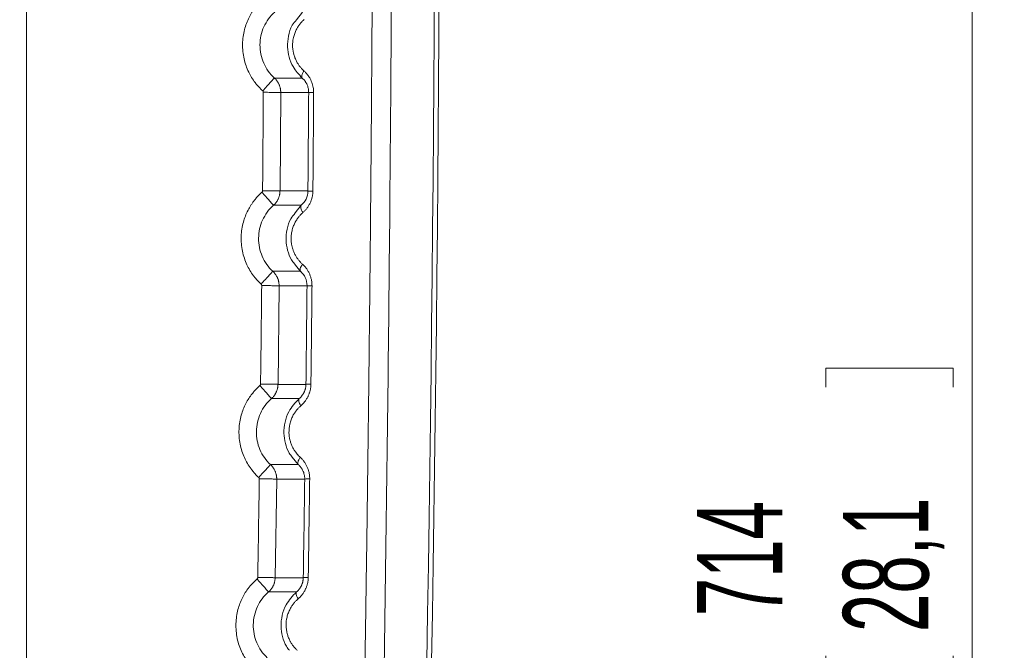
# Model space of a CAD drawing. Header units: millimetres. Extents: x 0 to 594, y 0 to 420.
# Tile 39 of 76: x 155 to 186, y 298 to 318. Entities that reach past the tile are written whole.
import ezdxf

# ---------------------------------------------------------------- set-up
doc = ezdxf.new("R2010")
doc.units = ezdxf.units.MM
doc.styles.add('SLDTEXTSTYLE1', font='TXT', dxfattribs={"width": 0.605})
doc.dimstyles.new('SLDDIMSTYLE1', dxfattribs={"dimtxt": 2.568319, "dimasz": 3.3, "dimexe": 0, "dimexo": 0.0625, "dimgap": 0.64208, "dimtad": 1, "dimdec": 0, "dimlfac": 5, "dimrnd": 1e-09, "dimzin": 12, "dimdsep": 46, "dimtxsty": 'SLDTEXTSTYLE1', "dimsah": 1, "dimcen": 0.09, "dimadec": 0, "dimazin": 3, "dimtfac": 1, "dimtdec": 1, "dimtofl": 0, "dimtmove": 0, "dimatfit": 3, "dimfxl": 1, "dimfrac": 2, "dimtolj": 1, "dimtzin": 12, "dimarcsym": 0})

# ---------------------------------------------------------------- blocks, each defined once
blk = doc.blocks.new('_D_15')
at = {"color": 7, "linetype": 'Continuous', "lineweight": 0}
for p, q in [((107.707, 373.504), (185.665, 373.504)), ((184.665, 230.757), (184.665, 373.504)), ((180.133, 306.296), (180.133, 306.884)), ((180.133, 306.884), (184.077, 306.884)), ((184.077, 306.884), (184.077, 306.296)), ((180.133, 297.966), (180.133, 297.378)), ((184.077, 297.378), (184.077, 297.966)), ((180.133, 297.378), (184.077, 297.378)), ((162.794, 230.757), (185.665, 230.757))]:
    blk.add_line(p, q, dxfattribs=at)
for points in [[(184.665, 373.504), (184.165, 370.204), (185.165, 370.204)], [(184.665, 230.757), (185.165, 234.057), (184.165, 234.057)]]:
    blk.add_solid(points, dxfattribs=at)
at = {"color": 7, "linetype": 'Continuous', "lineweight": 0, "char_height": 2.6458, "attachment_point": 1, "rotation": 90, "style": 'SLDTEXTSTYLE1'}
for s, insert in [('28,1', (180.667, 298.701)), ('714', (176.135, 299.191))]:
    blk.add_mtext(s, dxfattribs=dict(at, insert=insert))

msp = doc.modelspace()

# ---------------------------------------------------------------- linework, layer by layer
at = {"color": 7, "linetype": 'Continuous', "lineweight": 15}
for p, q in [((155.356, 240.902), (155.356, 352.904)), ((163.901, 315.885), (163.039, 315.885)), ((163.213, 312.381), (163.236, 315.439)), ((164.102, 315.439), (163.235, 315.439)), ((163.213, 312.381), (164.078, 312.381)), ((163.011, 311.937), (163.87, 311.937)), ((163.851, 309.889), (162.992, 309.889)), ((163.151, 306.383), (163.186, 309.441)), ((164.051, 309.441), (163.185, 309.441)), ((163.15, 306.383), (164.017, 306.383)), ((162.947, 305.94), (163.807, 305.94)), ((163.78, 303.893), (162.919, 303.893)), ((163.063, 300.385), (163.111, 303.445)), ((163.979, 303.445), (163.11, 303.445)), ((163.063, 300.385), (163.934, 300.385)), ((162.856, 299.942), (163.723, 299.943))]:
    msp.add_line(p, q, dxfattribs=at)
at = {"color": 8, "linetype": 'Continuous', "lineweight": 15}
for p, q in [((163.912, 317.932), (163.725, 317.69)), ((163.869, 311.938), (163.685, 311.698)), ((163.665, 310.124), (163.85, 309.888)), ((163.595, 304.129), (163.78, 303.892))]:
    msp.add_line(p, q, dxfattribs=at)
at = {"color": 7, "linetype": 'Continuous', "lineweight": 15, "flags": 128}
for points in [[(163.87, 311.937), (163.86, 311.922), (163.855, 311.902), (163.855, 311.878), (163.859, 311.85), (163.869, 311.818), (163.883, 311.784), (163.902, 311.749), (163.925, 311.713)], [(163.807, 305.94), (163.797, 305.926), (163.792, 305.907), (163.792, 305.883), (163.797, 305.856), (163.807, 305.825), (163.82, 305.792), (163.839, 305.757), (163.861, 305.721)], [(163.723, 299.943), (163.714, 299.929), (163.709, 299.91), (163.709, 299.887), (163.713, 299.86), (163.722, 299.831), (163.736, 299.798), (163.754, 299.764), (163.775, 299.728)]]:
    msp.add_lwpolyline(points, dxfattribs=at)
at = {"color": 7, "linetype": 'Continuous', "lineweight": 15}
for centre, radius, start, end in [((-1331.993, 324.904), 1500, 357.936906, 1.58813), ((-1331.993, 324.905), 1500.147, 357.936937, 1.58947)]:
    msp.add_arc(centre, radius, start, end, dxfattribs=at)
for points, knots in [([(165.837, 365.729), (165.84, 365.499), (165.848, 365.039), (165.858, 364.349), (165.869, 363.659), (165.879, 362.967), (165.889, 362.275), (165.898, 361.582), (165.908, 360.889), (165.917, 360.195), (165.926, 359.5), (165.935, 358.805), (165.944, 358.109), (165.952, 357.413), (165.96, 356.716), (165.969, 356.018), (165.976, 355.32), (165.984, 354.621), (165.991, 353.922), (165.999, 353.222), (166.005, 352.521), (166.012, 351.82), (166.019, 351.118), (166.025, 350.416), (166.031, 349.713), (166.037, 349.01), (166.043, 348.306), (166.048, 347.601), (166.053, 346.896), (166.058, 346.191), (166.063, 345.485), (166.067, 344.778), (166.072, 344.071), (166.076, 343.363), (166.08, 342.655), (166.083, 341.946), (166.087, 341.237), (166.09, 340.528), (166.093, 339.817), (166.095, 339.107), (166.098, 338.396), (166.1, 337.684), (166.102, 336.972), (166.104, 336.259), (166.105, 335.546), (166.107, 334.833), (166.108, 334.119), (166.109, 333.405), (166.109, 332.69), (166.11, 331.975), (166.11, 331.259), (166.11, 330.543), (166.109, 329.826), (166.109, 329.109), (166.108, 328.392), (166.107, 327.674), (166.105, 326.956), (166.104, 326.237), (166.102, 325.518), (166.1, 324.799), (166.098, 324.079), (166.095, 323.359), (166.092, 322.639), (166.089, 321.918), (166.086, 321.196), (166.083, 320.475), (166.079, 319.753), (166.075, 319.03), (166.071, 318.308), (166.066, 317.585), (166.061, 316.861), (166.056, 316.137), (166.051, 315.413), (166.046, 314.689), (166.04, 313.964), (166.034, 313.239), (166.028, 312.514), (166.021, 311.788), (166.015, 311.062), (166.008, 310.336), (166, 309.61), (165.993, 308.883), (165.985, 308.156), (165.977, 307.429), (165.969, 306.701), (165.961, 305.973), (165.952, 305.245), (165.943, 304.517), (165.934, 303.788), (165.924, 303.059), (165.915, 302.33), (165.905, 301.601), (165.894, 300.871), (165.884, 300.141), (165.873, 299.411), (165.862, 298.681), (165.851, 297.95), (165.84, 297.22), (165.828, 296.489), (165.816, 295.758), (165.804, 295.027), (165.791, 294.295), (165.778, 293.564), (165.765, 292.832), (165.752, 292.1), (165.739, 291.368), (165.725, 290.635), (165.711, 289.903), (165.697, 289.17), (165.682, 288.438), (165.667, 287.705), (165.652, 286.972), (165.637, 286.239), (165.622, 285.505), (165.606, 284.772), (165.59, 284.039), (165.573, 283.305), (165.557, 282.571), (165.54, 281.838), (165.523, 281.104), (165.506, 280.37), (165.488, 279.636), (165.47, 278.902), (165.452, 278.168), (165.434, 277.434), (165.416, 276.7), (165.397, 275.965), (165.378, 275.231), (165.358, 274.497), (165.339, 273.763), (165.319, 273.028), (165.299, 272.294), (165.279, 271.56), (165.265, 271.07), (165.258, 270.826)], [0, 0, 0, 0, 0.007374, 0.014751, 0.022132, 0.029515, 0.036902, 0.044292, 0.051685, 0.059081, 0.06648, 0.073882, 0.081288, 0.088696, 0.096108, 0.103523, 0.110941, 0.118362, 0.125786, 0.133213, 0.140643, 0.148077, 0.155513, 0.162952, 0.170395, 0.17784, 0.185289, 0.192741, 0.200195, 0.207653, 0.215114, 0.222578, 0.230044, 0.237514, 0.244987, 0.252463, 0.259942, 0.267424, 0.27491, 0.282398, 0.289889, 0.297383, 0.304881, 0.312381, 0.319885, 0.327391, 0.334901, 0.342414, 0.34993, 0.357449, 0.364971, 0.372496, 0.380024, 0.387555, 0.395089, 0.402627, 0.410167, 0.417711, 0.425257, 0.432807, 0.440359, 0.447915, 0.455474, 0.463036, 0.470601, 0.478169, 0.48574, 0.493314, 0.500892, 0.508472, 0.516055, 0.523642, 0.531231, 0.538824, 0.54642, 0.554018, 0.56162, 0.569225, 0.576833, 0.584444, 0.592058, 0.599675, 0.607295, 0.614918, 0.622544, 0.630174, 0.637806, 0.645441, 0.65308, 0.660722, 0.668366, 0.676014, 0.683665, 0.691319, 0.698976, 0.706636, 0.714299, 0.721965, 0.729635, 0.737307, 0.744983, 0.752661, 0.760343, 0.768028, 0.775716, 0.783407, 0.791101, 0.798798, 0.806499, 0.814202, 0.821909, 0.829619, 0.837332, 0.845047, 0.852766, 0.860488, 0.868214, 0.875942, 0.883673, 0.891407, 0.899144, 0.906885, 0.914628, 0.922374, 0.930123, 0.937876, 0.945631, 0.953389, 0.96115, 0.968914, 0.976681, 0.984451, 0.992224, 1, 1, 1, 1]), ([(166.413, 365.546), (166.417, 365.308), (166.424, 364.832), (166.436, 364.118), (166.447, 363.404), (166.458, 362.691), (166.468, 361.978), (166.479, 361.266), (166.489, 360.554), (166.499, 359.842), (166.509, 359.131), (166.518, 358.42), (166.527, 357.709), (166.536, 356.999), (166.545, 356.289), (166.553, 355.58), (166.57, 354.168), (166.593, 352.047), (166.62, 349.208), (166.643, 346.352), (166.67, 342.425), (166.693, 337.435), (166.704, 331.392), (166.697, 325.366), (166.673, 319.332), (166.632, 313.284), (166.573, 307.213), (166.496, 301.139), (166.426, 296.614), (166.374, 293.638), (166.348, 292.213), (166.322, 290.789), (166.294, 289.366), (166.266, 287.943), (166.236, 286.522), (166.206, 285.101), (166.174, 283.681), (166.142, 282.263), (166.109, 280.845), (166.074, 279.428), (166.039, 278.012), (166.003, 276.597), (165.966, 275.183), (165.928, 273.77), (165.89, 272.358), (165.863, 271.417), (165.85, 270.947)], [0, 0, 0, 0, 0.007665, 0.015323, 0.022972, 0.030612, 0.038245, 0.045869, 0.053486, 0.061094, 0.068695, 0.076288, 0.083872, 0.091449, 0.099019, 0.106581, 0.114135, 0.144153, 0.174311, 0.204615, 0.235067, 0.299143, 0.362904, 0.426383, 0.489607, 0.553381, 0.61719, 0.681066, 0.745039, 0.760061, 0.775077, 0.790089, 0.805097, 0.820101, 0.835102, 0.8501, 0.865095, 0.880088, 0.895079, 0.910068, 0.925057, 0.940045, 0.955033, 0.970021, 0.98501, 1, 1, 1, 1]), ([(162.676, 315.487), (162.662, 315.5), (162.633, 315.526), (162.593, 315.567), (162.553, 315.609), (162.515, 315.652), (162.478, 315.696), (162.415, 315.777), (162.331, 315.9), (162.236, 316.075), (162.156, 316.269), (162.095, 316.482), (162.058, 316.708), (162.048, 316.939), (162.066, 317.167), (162.121, 317.447), (162.216, 317.702), (162.327, 317.9), (162.393, 318.001), (162.452, 318.081), (162.522, 318.166), (162.603, 318.254), (162.661, 318.308), (162.69, 318.335)], [0, 0, 0, 0, 0.018007, 0.035975, 0.053922, 0.071864, 0.089816, 0.107797, 0.168183, 0.228513, 0.294521, 0.363802, 0.435569, 0.508116, 0.57964, 0.648654, 0.774917, 0.832436, 0.860114, 0.888152, 0.925661, 0.962895, 1, 1, 1, 1]), ([(163.039, 315.885), (162.898, 316.015), (162.784, 316.173), (162.631, 316.526), (162.591, 316.719), (162.593, 317.104), (162.635, 317.297), (162.792, 317.647), (162.907, 317.805), (163.05, 317.932)], [0, 0, 0, 0, 0.25, 0.25, 0.5, 0.5, 0.75, 0.75, 1, 1, 1, 1]), ([(163.725, 317.69), (163.678, 317.636), (163.555, 317.495), (163.467, 317.193), (163.434, 316.854), (163.488, 316.528), (163.624, 316.184), (163.798, 315.996), (163.901, 315.885)], [0, 0, 0, 0, 0.109063, 0.28523, 0.455756, 0.610814, 0.77006, 1, 1, 1, 1]), ([(163.967, 317.703), (163.955, 317.692), (163.932, 317.671), (163.899, 317.638), (163.867, 317.604), (163.824, 317.552), (163.772, 317.48), (163.715, 317.38), (163.665, 317.266), (163.626, 317.132), (163.604, 316.992), (163.601, 316.806), (163.63, 316.634), (163.687, 316.479), (163.733, 316.384), (163.784, 316.301), (163.837, 316.229), (163.894, 316.162), (163.937, 316.123), (163.958, 316.103)], [0, 0, 0, 0, 0.027499, 0.05473, 0.081746, 0.108598, 0.170963, 0.232498, 0.301748, 0.375886, 0.459557, 0.530366, 0.674882, 0.736871, 0.799715, 0.849494, 0.899688, 0.949465, 1, 1, 1, 1]), ([(163.901, 315.885), (163.892, 315.894), (163.888, 315.906), (163.885, 315.935), (163.887, 315.952), (163.897, 315.987), (163.904, 316.007), (163.926, 316.053), (163.941, 316.077), (163.958, 316.103)], [0, 0, 0, 0, 0.25, 0.25, 0.5, 0.5, 0.75, 0.75, 1, 1, 1, 1]), ([(163.958, 316.103), (163.968, 316.093), (163.989, 316.074), (164.018, 316.045), (164.045, 316.014), (164.081, 315.97), (164.123, 315.909), (164.165, 315.831), (164.2, 315.752), (164.225, 315.674), (164.243, 315.595), (164.254, 315.515), (164.255, 315.46), (164.256, 315.433)], [0, 0, 0, 0, 0.058459, 0.115563, 0.171432, 0.226191, 0.347572, 0.470431, 0.579571, 0.685957, 0.790708, 0.894994, 1, 1, 1, 1]), ([(162.676, 315.487), (162.718, 315.533), (162.764, 315.583), (162.852, 315.68), (162.895, 315.727), (162.965, 315.804), (162.993, 315.835), (163.03, 315.875), (163.038, 315.884), (163.039, 315.885)], [0, 0, 0, 0, 0.25, 0.25, 0.5, 0.5, 0.75, 0.75, 1, 1, 1, 1]), ([(163.235, 315.439), (163.235, 315.45), (163.234, 315.473), (163.232, 315.507), (163.227, 315.541), (163.22, 315.575), (163.212, 315.609), (163.201, 315.643), (163.188, 315.676), (163.173, 315.709), (163.156, 315.741), (163.136, 315.772), (163.115, 315.802), (163.092, 315.832), (163.067, 315.859), (163.049, 315.877), (163.039, 315.885)], [0, 0, 0, 0, 0.067465, 0.135532, 0.204202, 0.273476, 0.343359, 0.413857, 0.484982, 0.556733, 0.629105, 0.702088, 0.775673, 0.849852, 0.924624, 1, 1, 1, 1]), ([(163.901, 315.885), (163.909, 315.878), (163.925, 315.864), (163.947, 315.84), (163.969, 315.815), (163.989, 315.789), (164.008, 315.761), (164.025, 315.732), (164.044, 315.696), (164.063, 315.653), (164.081, 315.602), (164.093, 315.548), (164.101, 315.494), (164.101, 315.457), (164.102, 315.439)], [0, 0, 0, 0, 0.070217, 0.140044, 0.209486, 0.278522, 0.347116, 0.415255, 0.482958, 0.587746, 0.691696, 0.79488, 0.897521, 1, 1, 1, 1]), ([(162.673, 312.385), (162.677, 312.895), (162.685, 313.914), (162.692, 314.933), (162.695, 315.442)], [0, 0, 0, 0, 0.500145, 1, 1, 1, 1]), ([(162.695, 315.442), (162.695, 315.445), (162.695, 315.45), (162.693, 315.458), (162.69, 315.468), (162.684, 315.478), (162.679, 315.484), (162.676, 315.487)], [0, 0, 0, 0, 0.166647, 0.331677, 0.49828, 0.747917, 1, 1, 1, 1]), ([(162.695, 315.442), (162.751, 315.442), (162.813, 315.441), (162.937, 315.44), (162.999, 315.44), (163.107, 315.439), (163.153, 315.439), (163.216, 315.439), (163.232, 315.439), (163.235, 315.439)], [0, 0, 0, 0, 0.25, 0.25, 0.5, 0.5, 0.75, 0.75, 1, 1, 1, 1]), ([(164.102, 315.439), (164.104, 315.438), (164.122, 315.437), (164.154, 315.435), (164.161, 315.435), (164.176, 315.435), (164.184, 315.435), (164.211, 315.434), (164.232, 315.434), (164.256, 315.433)], [0, 0, 0, 0, 0.5, 0.5, 0.625, 0.625, 0.75, 0.75, 1, 1, 1, 1]), ([(164.256, 315.433), (164.254, 315.179), (164.251, 314.67), (164.245, 313.906), (164.239, 313.142), (164.235, 312.632), (164.233, 312.378)], [0, 0, 0, 0, 0.249893, 0.499858, 0.749893, 1, 1, 1, 1]), ([(162.626, 309.492), (162.612, 309.505), (162.583, 309.532), (162.542, 309.574), (162.501, 309.617), (162.463, 309.662), (162.425, 309.707), (162.361, 309.791), (162.276, 309.917), (162.181, 310.099), (162.103, 310.298), (162.044, 310.515), (162.012, 310.743), (162.006, 310.974), (162.028, 311.199), (162.086, 311.473), (162.183, 311.722), (162.293, 311.915), (162.359, 312.013), (162.417, 312.092), (162.486, 312.175), (162.566, 312.261), (162.624, 312.314), (162.653, 312.341)], [0, 0, 0, 0, 0.018442, 0.036836, 0.055201, 0.073554, 0.091912, 0.110294, 0.172282, 0.234159, 0.301601, 0.371949, 0.44423, 0.516653, 0.587385, 0.655171, 0.778721, 0.835145, 0.862367, 0.88992, 0.926819, 0.963466, 1, 1, 1, 1]), ([(162.653, 312.341), (162.655, 312.343), (162.659, 312.347), (162.664, 312.353), (162.668, 312.362), (162.672, 312.373), (162.673, 312.381), (162.673, 312.385)], [0, 0, 0, 0, 0.167818, 0.334112, 0.502153, 0.749702, 1, 1, 1, 1]), ([(162.653, 312.341), (162.69, 312.298), (162.732, 312.252), (162.814, 312.159), (162.856, 312.112), (162.928, 312.03), (162.958, 311.996), (162.999, 311.95), (163.01, 311.938), (163.011, 311.937)], [0, 0, 0, 0, 0.25, 0.25, 0.5, 0.5, 0.75, 0.75, 1, 1, 1, 1]), ([(162.673, 312.385), (162.742, 312.385), (162.811, 312.384), (162.94, 312.383), (162.999, 312.383), (163.098, 312.382), (163.139, 312.381), (163.195, 312.381), (163.211, 312.381), (163.213, 312.381)], [0, 0, 0, 0, 0.25, 0.25, 0.5, 0.5, 0.75, 0.75, 1, 1, 1, 1]), ([(163.011, 311.937), (163.02, 311.945), (163.037, 311.961), (163.061, 311.986), (163.083, 312.013), (163.104, 312.041), (163.123, 312.069), (163.14, 312.099), (163.155, 312.129), (163.169, 312.16), (163.18, 312.191), (163.19, 312.222), (163.198, 312.254), (163.205, 312.286), (163.209, 312.317), (163.212, 312.349), (163.212, 312.37), (163.213, 312.381)], [0, 0, 0, 0, 0.070516, 0.140484, 0.209915, 0.278807, 0.347157, 0.414956, 0.482196, 0.548872, 0.61498, 0.680525, 0.745516, 0.809957, 0.87385, 0.937198, 1, 1, 1, 1]), ([(164.078, 312.381), (164.078, 312.293), (164.057, 312.207), (163.983, 312.054), (163.931, 311.989), (163.87, 311.937)], [0, 0, 0, 0, 0.5, 0.5, 1, 1, 1, 1]), ([(164.233, 312.378), (164.232, 312.365), (164.232, 312.339), (164.229, 312.3), (164.224, 312.261), (164.218, 312.223), (164.206, 312.165), (164.184, 312.089), (164.146, 311.999), (164.099, 311.915), (164.046, 311.839), (163.988, 311.771), (163.946, 311.732), (163.925, 311.713)], [0, 0, 0, 0, 0.050092, 0.10002, 0.14991, 0.199885, 0.250073, 0.378642, 0.508132, 0.633765, 0.761808, 0.879939, 1, 1, 1, 1]), ([(164.078, 312.381), (164.08, 312.38), (164.095, 312.38), (164.15, 312.379), (164.19, 312.378), (164.233, 312.378)], [0, 0, 0, 0, 0.5, 0.5, 1, 1, 1, 1]), ([(162.992, 309.889), (162.851, 310.019), (162.738, 310.178), (162.586, 310.531), (162.547, 310.725), (162.551, 311.11), (162.593, 311.302), (162.752, 311.652), (162.867, 311.81), (163.011, 311.937)], [0, 0, 0, 0, 0.25, 0.25, 0.5, 0.5, 0.75, 0.75, 1, 1, 1, 1]), ([(163.685, 311.698), (163.635, 311.641), (163.512, 311.499), (163.422, 311.197), (163.387, 310.861), (163.442, 310.538), (163.53, 310.282), (163.632, 310.163), (163.665, 310.124)], [0, 0, 0, 0, 0.135074, 0.337964, 0.536343, 0.71862, 0.906993, 1, 1, 1, 1]), ([(163.925, 311.713), (163.913, 311.702), (163.89, 311.681), (163.856, 311.648), (163.824, 311.613), (163.793, 311.576), (163.762, 311.535), (163.72, 311.475), (163.671, 311.391), (163.621, 311.276), (163.583, 311.147), (163.56, 311.008), (163.556, 310.866), (163.571, 310.72), (163.601, 310.594), (163.643, 310.482), (163.686, 310.394), (163.735, 310.311), (163.788, 310.239), (163.846, 310.172), (163.888, 310.131), (163.91, 310.111)], [0, 0, 0, 0, 0.027373, 0.054524, 0.081506, 0.108374, 0.137991, 0.167858, 0.231505, 0.300148, 0.373866, 0.450384, 0.527159, 0.601271, 0.686482, 0.736994, 0.797573, 0.847845, 0.898613, 0.948924, 1, 1, 1, 1]), ([(163.851, 309.889), (163.843, 309.898), (163.838, 309.911), (163.835, 309.941), (163.837, 309.958), (163.847, 309.994), (163.855, 310.015), (163.877, 310.06), (163.892, 310.086), (163.91, 310.111)], [0, 0, 0, 0, 0.25, 0.25, 0.5, 0.5, 0.75, 0.75, 1, 1, 1, 1]), ([(163.91, 310.111), (163.92, 310.101), (163.941, 310.082), (163.971, 310.05), (164, 310.018), (164.037, 309.97), (164.08, 309.906), (164.125, 309.821), (164.161, 309.73), (164.184, 309.645), (164.198, 309.57), (164.204, 309.506), (164.205, 309.462), (164.205, 309.441)], [0, 0, 0, 0, 0.060323, 0.120054, 0.179329, 0.238286, 0.366115, 0.491784, 0.621088, 0.749773, 0.833256, 0.916471, 1, 1, 1, 1]), ([(162.626, 309.492), (162.669, 309.538), (162.715, 309.588), (162.803, 309.684), (162.846, 309.731), (162.917, 309.808), (162.945, 309.838), (162.982, 309.878), (162.991, 309.888), (162.992, 309.889)], [0, 0, 0, 0, 0.25, 0.25, 0.5, 0.5, 0.75, 0.75, 1, 1, 1, 1]), ([(163.185, 309.441), (163.185, 309.453), (163.185, 309.475), (163.182, 309.509), (163.178, 309.544), (163.171, 309.578), (163.163, 309.612), (163.152, 309.646), (163.139, 309.679), (163.124, 309.712), (163.107, 309.744), (163.088, 309.775), (163.067, 309.806), (163.044, 309.835), (163.019, 309.863), (163.001, 309.88), (162.992, 309.889)], [0, 0, 0, 0, 0.067514, 0.135623, 0.204327, 0.273628, 0.343529, 0.41404, 0.485168, 0.556915, 0.629276, 0.70224, 0.775798, 0.849943, 0.924673, 1, 1, 1, 1]), ([(163.851, 309.889), (163.911, 309.836), (163.961, 309.769), (164.032, 309.616), (164.052, 309.529), (164.051, 309.441)], [0, 0, 0, 0, 0.5, 0.5, 1, 1, 1, 1]), ([(162.646, 309.447), (162.645, 309.45), (162.645, 309.455), (162.644, 309.463), (162.64, 309.473), (162.635, 309.483), (162.629, 309.489), (162.626, 309.492)], [0, 0, 0, 0, 0.166651, 0.331687, 0.498295, 0.747924, 1, 1, 1, 1]), ([(162.611, 306.39), (162.617, 306.899), (162.629, 307.918), (162.64, 308.937), (162.646, 309.447)], [0, 0, 0, 0, 0.49997, 1, 1, 1, 1]), ([(162.646, 309.447), (162.702, 309.446), (162.763, 309.446), (162.887, 309.444), (162.949, 309.444), (163.058, 309.443), (163.104, 309.442), (163.166, 309.442), (163.183, 309.441), (163.185, 309.441)], [0, 0, 0, 0, 0.25, 0.25, 0.5, 0.5, 0.75, 0.75, 1, 1, 1, 1]), ([(164.051, 309.441), (164.053, 309.441), (164.071, 309.441), (164.103, 309.441), (164.11, 309.441), (164.125, 309.441), (164.133, 309.441), (164.16, 309.441), (164.181, 309.441), (164.205, 309.441)], [0, 0, 0, 0, 0.5, 0.5, 0.625, 0.625, 0.75, 0.75, 1, 1, 1, 1]), ([(164.205, 309.441), (164.202, 309.186), (164.197, 308.677), (164.189, 307.913), (164.18, 307.149), (164.174, 306.64), (164.171, 306.385)], [0, 0, 0, 0, 0.2500108, 0.5000143, 0.7500106, 1, 1, 1, 1]), ([(162.552, 303.497), (162.537, 303.511), (162.508, 303.538), (162.467, 303.581), (162.426, 303.625), (162.387, 303.67), (162.35, 303.716), (162.285, 303.8), (162.201, 303.929), (162.106, 304.113), (162.028, 304.314), (161.972, 304.532), (161.941, 304.761), (161.938, 304.991), (161.962, 305.215), (162.022, 305.486), (162.119, 305.733), (162.229, 305.923), (162.296, 306.021), (162.355, 306.099), (162.424, 306.182), (162.504, 306.267), (162.561, 306.32), (162.59, 306.346)], [0, 0, 0, 0, 0.018627, 0.0372, 0.055738, 0.074258, 0.09278, 0.111321, 0.17397, 0.236485, 0.304449, 0.375117, 0.447457, 0.519687, 0.59, 0.657252, 0.779819, 0.835913, 0.863012, 0.890427, 0.927144, 0.963623, 1, 1, 1, 1]), ([(162.59, 306.346), (162.592, 306.348), (162.596, 306.352), (162.601, 306.358), (162.606, 306.367), (162.61, 306.377), (162.61, 306.386), (162.611, 306.39)], [0, 0, 0, 0, 0.167821, 0.334116, 0.50216, 0.749706, 1, 1, 1, 1]), ([(162.59, 306.346), (162.628, 306.303), (162.668, 306.257), (162.751, 306.163), (162.792, 306.116), (162.864, 306.034), (162.894, 306), (162.935, 305.953), (162.945, 305.941), (162.947, 305.94)], [0, 0, 0, 0, 0.25, 0.25, 0.5, 0.5, 0.75, 0.75, 1, 1, 1, 1]), ([(162.611, 306.39), (162.68, 306.389), (162.749, 306.388), (162.877, 306.387), (162.936, 306.386), (163.036, 306.385), (163.076, 306.384), (163.132, 306.384), (163.148, 306.383), (163.151, 306.383)], [0, 0, 0, 0, 0.25, 0.25, 0.5, 0.5, 0.75, 0.75, 1, 1, 1, 1]), ([(162.947, 305.94), (162.955, 305.948), (162.973, 305.964), (162.997, 305.99), (163.019, 306.016), (163.04, 306.044), (163.059, 306.072), (163.076, 306.102), (163.092, 306.132), (163.105, 306.162), (163.117, 306.194), (163.127, 306.225), (163.135, 306.257), (163.142, 306.288), (163.146, 306.32), (163.149, 306.352), (163.15, 306.373), (163.15, 306.383)], [0, 0, 0, 0, 0.0705612, 0.1405685, 0.2100313, 0.2789498, 0.347319, 0.415131, 0.4823778, 0.5490534, 0.6151554, 0.6806875, 0.7456582, 0.8100733, 0.8739348, 0.9372435, 1, 1, 1, 1]), ([(164.017, 306.383), (164.016, 306.373), (164.016, 306.353), (164.013, 306.322), (164.009, 306.292), (164.003, 306.262), (163.995, 306.232), (163.986, 306.203), (163.976, 306.175), (163.964, 306.147), (163.946, 306.11), (163.92, 306.066), (163.885, 306.019), (163.847, 305.976), (163.821, 305.952), (163.807, 305.94)], [0, 0, 0, 0, 0.05717, 0.114341, 0.171576, 0.228946, 0.286513, 0.344317, 0.402379, 0.460711, 0.519309, 0.642199, 0.766515, 0.882689, 1, 1, 1, 1]), ([(164.171, 306.385), (164.171, 306.371), (164.17, 306.344), (164.167, 306.303), (164.162, 306.263), (164.155, 306.223), (164.146, 306.183), (164.135, 306.144), (164.122, 306.105), (164.108, 306.067), (164.091, 306.029), (164.066, 305.976), (164.028, 305.911), (163.977, 305.84), (163.921, 305.776), (163.881, 305.74), (163.861, 305.721)], [0, 0, 0, 0, 0.0528854, 0.1054411, 0.1578149, 0.2101564, 0.2626155, 0.3153409, 0.3684792, 0.4221735, 0.4765627, 0.5317802, 0.6539254, 0.7750455, 0.8850903, 1, 1, 1, 1]), ([(164.017, 306.383), (164.018, 306.384), (164.033, 306.385), (164.088, 306.385), (164.128, 306.385), (164.171, 306.385)], [0, 0, 0, 0, 0.5, 0.5, 1, 1, 1, 1]), ([(162.919, 303.893), (162.778, 304.023), (162.666, 304.183), (162.515, 304.537), (162.478, 304.73), (162.483, 305.116), (162.526, 305.308), (162.686, 305.657), (162.802, 305.814), (162.947, 305.94)], [0, 0, 0, 0, 0.25, 0.25, 0.5, 0.5, 0.75, 0.75, 1, 1, 1, 1]), ([(163.806, 305.941), (163.688, 305.814), (163.493, 305.603), (163.355, 305.213), (163.32, 304.874), (163.372, 304.548), (163.46, 304.288), (163.562, 304.168), (163.595, 304.129)], [0, 0, 0, 0, 0.261799, 0.434034, 0.602406, 0.759109, 0.921455, 1, 1, 1, 1]), ([(163.861, 305.721), (163.849, 305.711), (163.826, 305.69), (163.793, 305.658), (163.762, 305.624), (163.718, 305.573), (163.667, 305.503), (163.606, 305.401), (163.554, 305.283), (163.503, 305.108), (163.482, 304.896), (163.508, 304.698), (163.549, 304.558), (163.59, 304.457), (163.64, 304.362), (163.692, 304.284), (163.743, 304.22), (163.79, 304.168), (163.823, 304.137), (163.84, 304.121)], [0, 0, 0, 0, 0.026782, 0.053334, 0.079705, 0.105946, 0.166555, 0.226546, 0.302882, 0.378393, 0.521785, 0.640781, 0.700178, 0.760196, 0.819746, 0.879874, 0.919465, 0.959451, 1, 1, 1, 1]), ([(163.78, 303.893), (163.771, 303.903), (163.766, 303.916), (163.764, 303.947), (163.766, 303.965), (163.776, 304.001), (163.783, 304.023), (163.806, 304.069), (163.822, 304.095), (163.84, 304.121)], [0, 0, 0, 0, 0.25, 0.25, 0.5, 0.5, 0.75, 0.75, 1, 1, 1, 1]), ([(163.84, 304.121), (163.85, 304.111), (163.871, 304.092), (163.9, 304.061), (163.928, 304.03), (163.964, 303.985), (164.006, 303.922), (164.05, 303.838), (164.087, 303.748), (164.112, 303.662), (164.126, 303.586), (164.133, 303.518), (164.133, 303.472), (164.133, 303.449)], [0, 0, 0, 0, 0.059761, 0.118057, 0.175008, 0.230743, 0.353642, 0.478542, 0.610044, 0.736816, 0.823949, 0.911442, 1, 1, 1, 1]), ([(162.552, 303.497), (162.594, 303.543), (162.64, 303.593), (162.73, 303.689), (162.772, 303.736), (162.844, 303.813), (162.872, 303.843), (162.909, 303.883), (162.918, 303.892), (162.919, 303.893)], [0, 0, 0, 0, 0.25, 0.25, 0.5, 0.5, 0.75, 0.75, 1, 1, 1, 1]), ([(163.11, 303.445), (163.11, 303.456), (163.11, 303.479), (163.108, 303.513), (163.103, 303.547), (163.097, 303.581), (163.089, 303.615), (163.078, 303.649), (163.065, 303.683), (163.05, 303.716), (163.034, 303.748), (163.015, 303.779), (162.994, 303.81), (162.971, 303.839), (162.946, 303.867), (162.928, 303.884), (162.919, 303.893)], [0, 0, 0, 0, 0.067551, 0.135692, 0.204422, 0.273742, 0.343658, 0.414177, 0.485308, 0.557053, 0.629404, 0.702354, 0.775892, 0.850011, 0.924711, 1, 1, 1, 1]), ([(163.78, 303.893), (163.789, 303.886), (163.805, 303.871), (163.827, 303.847), (163.849, 303.821), (163.869, 303.794), (163.888, 303.766), (163.906, 303.736), (163.926, 303.696), (163.948, 303.645), (163.964, 303.588), (163.974, 303.536), (163.979, 303.49), (163.979, 303.46), (163.979, 303.445)], [0, 0, 0, 0, 0.071526, 0.14267, 0.21343, 0.283797, 0.353722, 0.423175, 0.492156, 0.620538, 0.747584, 0.832115, 0.916184, 1, 1, 1, 1]), ([(162.523, 300.394), (162.531, 300.904), (162.548, 301.924), (162.563, 302.943), (162.571, 303.453)], [0, 0, 0, 0, 0.500158, 1, 1, 1, 1]), ([(162.571, 303.453), (162.571, 303.455), (162.571, 303.461), (162.569, 303.469), (162.566, 303.478), (162.56, 303.488), (162.554, 303.494), (162.552, 303.497)], [0, 0, 0, 0, 0.166644, 0.33167, 0.49827, 0.747913, 1, 1, 1, 1]), ([(162.571, 303.453), (162.627, 303.452), (162.688, 303.451), (162.812, 303.449), (162.874, 303.448), (162.983, 303.447), (163.029, 303.446), (163.091, 303.445), (163.108, 303.445), (163.11, 303.445)], [0, 0, 0, 0, 0.25, 0.25, 0.5, 0.5, 0.75, 0.75, 1, 1, 1, 1]), ([(163.979, 303.445), (163.981, 303.446), (163.999, 303.447), (164.038, 303.448), (164.053, 303.448), (164.089, 303.449), (164.11, 303.449), (164.133, 303.449)], [0, 0, 0, 0, 0.5, 0.5, 0.75, 0.75, 1, 1, 1, 1]), ([(164.133, 303.449), (164.13, 303.194), (164.123, 302.684), (164.112, 301.92), (164.1, 301.156), (164.093, 300.646), (164.089, 300.392)], [0, 0, 0, 0, 0.2501383, 0.5001842, 0.7501381, 1, 1, 1, 1]), ([(162.452, 297.504), (162.437, 297.517), (162.409, 297.544), (162.368, 297.586), (162.32, 297.638), (162.268, 297.7), (162.19, 297.802), (162.098, 297.942), (162.003, 298.13), (161.926, 298.337), (161.872, 298.558), (161.845, 298.788), (161.845, 299.018), (161.871, 299.239), (161.934, 299.506), (162.033, 299.748), (162.143, 299.935), (162.209, 300.031), (162.268, 300.108), (162.337, 300.189), (162.416, 300.273), (162.474, 300.324), (162.502, 300.35)], [0, 0, 0, 0, 0.018463, 0.036812, 0.055063, 0.084004, 0.113107, 0.174983, 0.240588, 0.309562, 0.380932, 0.453547, 0.525601, 0.595295, 0.661664, 0.782395, 0.83776, 0.864551, 0.891641, 0.927939, 0.964014, 1, 1, 1, 1]), ([(162.502, 300.35), (162.504, 300.352), (162.508, 300.356), (162.513, 300.362), (162.518, 300.371), (162.522, 300.382), (162.523, 300.39), (162.523, 300.394)], [0, 0, 0, 0, 0.167838, 0.334146, 0.50221, 0.74973, 1, 1, 1, 1]), ([(162.502, 300.35), (162.539, 300.307), (162.58, 300.26), (162.662, 300.166), (162.703, 300.119), (162.775, 300.037), (162.805, 300.002), (162.845, 299.956), (162.855, 299.944), (162.856, 299.942)], [0, 0, 0, 0, 0.25, 0.25, 0.5, 0.5, 0.75, 0.75, 1, 1, 1, 1]), ([(162.523, 300.394), (162.592, 300.393), (162.661, 300.392), (162.789, 300.39), (162.849, 300.389), (162.948, 300.387), (162.988, 300.387), (163.045, 300.386), (163.061, 300.385), (163.063, 300.385)], [0, 0, 0, 0, 0.25, 0.25, 0.5, 0.5, 0.75, 0.75, 1, 1, 1, 1]), ([(162.856, 299.942), (162.865, 299.95), (162.883, 299.966), (162.907, 299.992), (162.93, 300.018), (162.951, 300.046), (162.97, 300.074), (162.987, 300.104), (163.003, 300.134), (163.017, 300.164), (163.029, 300.195), (163.039, 300.227), (163.047, 300.258), (163.054, 300.29), (163.058, 300.322), (163.061, 300.354), (163.062, 300.375), (163.063, 300.385)], [0, 0, 0, 0, 0.070619, 0.140676, 0.21018, 0.279131, 0.347525, 0.415354, 0.482609, 0.549285, 0.615379, 0.680894, 0.74584, 0.810222, 0.874043, 0.937302, 1, 1, 1, 1]), ([(163.934, 300.385), (163.934, 300.375), (163.933, 300.355), (163.93, 300.324), (163.926, 300.294), (163.92, 300.264), (163.912, 300.234), (163.903, 300.205), (163.893, 300.176), (163.881, 300.149), (163.863, 300.112), (163.836, 300.068), (163.801, 300.021), (163.763, 299.978), (163.736, 299.955), (163.723, 299.943)], [0, 0, 0, 0, 0.057471, 0.114907, 0.172374, 0.229947, 0.287687, 0.345637, 0.403824, 0.462263, 0.520957, 0.643506, 0.767472, 0.883157, 1, 1, 1, 1]), ([(164.089, 300.392), (164.088, 300.378), (164.088, 300.351), (164.084, 300.31), (164.079, 300.27), (164.072, 300.23), (164.063, 300.19), (164.052, 300.151), (164.039, 300.112), (164.024, 300.073), (164.007, 300.035), (163.982, 299.982), (163.944, 299.918), (163.892, 299.847), (163.836, 299.783), (163.796, 299.747), (163.775, 299.728)], [0, 0, 0, 0, 0.0531133, 0.1058652, 0.1584051, 0.2108845, 0.2634554, 0.3162689, 0.369474, 0.4232166, 0.4776381, 0.5328747, 0.6548424, 0.7757227, 0.8854228, 1, 1, 1, 1]), ([(163.934, 300.385), (163.936, 300.387), (163.951, 300.389), (164.006, 300.391), (164.046, 300.392), (164.089, 300.392)], [0, 0, 0, 0, 0.5, 0.5, 1, 1, 1, 1]), ([(162.82, 297.899), (162.68, 298.029), (162.568, 298.189), (162.419, 298.543), (162.382, 298.736), (162.389, 299.121), (162.433, 299.313), (162.595, 299.661), (162.712, 299.817), (162.856, 299.942)], [0, 0, 0, 0, 0.25, 0.25, 0.5, 0.5, 0.75, 0.75, 1, 1, 1, 1]), ([(163.722, 299.943), (163.605, 299.818), (163.409, 299.611), (163.27, 299.224), (163.231, 298.885), (163.281, 298.557), (163.369, 298.295), (163.472, 298.173), (163.505, 298.133)], [0, 0, 0, 0, 0.257691, 0.429373, 0.597829, 0.755547, 0.919687, 1, 1, 1, 1]), ([(163.775, 299.728), (163.764, 299.718), (163.741, 299.698), (163.708, 299.666), (163.677, 299.633), (163.633, 299.583), (163.582, 299.514), (163.522, 299.413), (163.469, 299.298), (163.416, 299.124), (163.396, 298.941), (163.412, 298.759), (163.439, 298.632), (163.479, 298.515), (163.525, 298.418), (163.575, 298.333), (163.627, 298.261), (163.685, 298.193), (163.727, 298.152), (163.749, 298.132)], [0, 0, 0, 0, 0.026431, 0.052637, 0.078669, 0.104577, 0.164317, 0.223505, 0.298257, 0.3722, 0.517488, 0.591212, 0.666058, 0.730147, 0.795552, 0.845861, 0.89646, 0.94772, 1, 1, 1, 1])]:
    msp.add_open_spline(points, degree=3, knots=knots, dxfattribs=at)
for points in [[(164.102, 315.439), (164.095, 314.419), (164.087, 313.4), (164.078, 312.381)], [(164.051, 309.441), (164.04, 308.422), (164.029, 307.403), (164.017, 306.383)], [(163.979, 303.445), (163.965, 302.425), (163.95, 301.405), (163.934, 300.385)]]:
    msp.add_open_spline(points, degree=3, dxfattribs=at)

# ---------------------------------------------------------------- dimensions: what is measured, and where the dimension line sits
at = {"color": 7, "linetype": 'Continuous', "lineweight": 0}
dim = msp.add_linear_dim(base=(184.665, 373.504), p1=(162.794, 230.757), p2=(107.707, 373.504), angle=90, dimstyle='SLDDIMSTYLE1', dxfattribs=at)
dim.commit()
dim.dimension.update_dxf_attribs({"geometry": '_D_15', "text_midpoint": (184.665, 302.131), "dimtype": 160})

doc.saveas('drawing.dxf')
